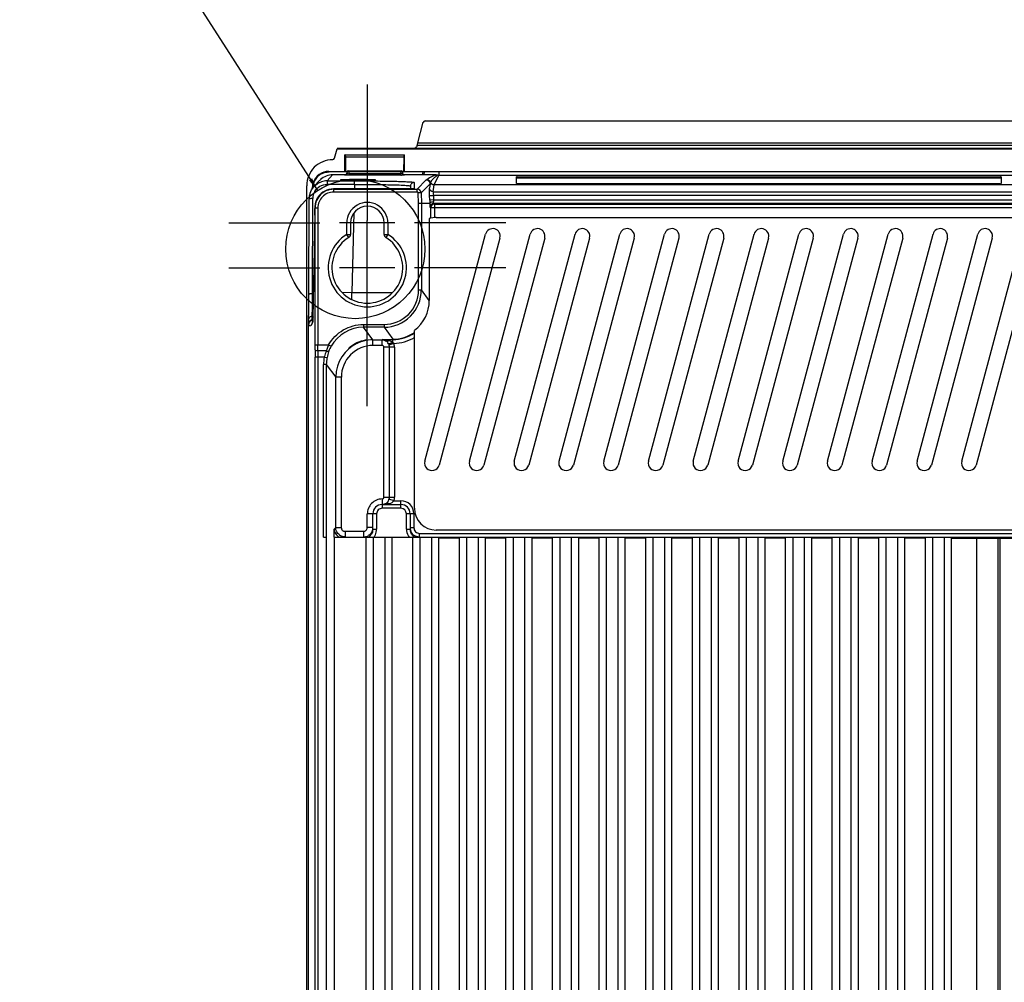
# Model space of a CAD drawing. Header units: inches. Extents: x 0 to 117, y 0 to 83.
# Tile 39 of 66: x 74 to 85, y 44 to 54. Entities that reach past the tile are written whole.
import ezdxf

# ---------------------------------------------------------------- set-up
doc = ezdxf.new("R2010")
doc.units = ezdxf.units.IN
doc.header["$LTSCALE"] = 6.431102
doc.header["$MEASUREMENT"] = 0
doc.linetypes.add('CENTER', pattern=[0.6, 0.375, -0.075, 0.075, -0.075])
doc.layers.get('0').update_dxf_attribs({"linetype": 'CONTINUOUS'})
doc.layers.add('DEFAULT_1', color=7, linetype='CENTER')
doc.styles.get("Standard").update_dxf_attribs({"font": 'txt', "width": 0.8})
doc.dimstyles.get("Standard").update_dxf_attribs({"dimtxt": 0.78125, "dimasz": 0.14, "dimexe": 0.18, "dimexo": 0.0625, "dimgap": 0.09, "dimtad": 1, "dimdec": 3, "dimzin": 4, "dimdsep": 46, "dimtxsty": 'STANDARD', "dimblk": '_FILLED', "dimblk1": '_FILLED', "dimblk2": '_FILLED', "dimcen": 0.09, "dimadec": 0, "dimazin": 0, "dimtp": 0.001, "dimtm": 0.001, "dimtfac": 1, "dimtdec": 3, "dimtofl": 0, "dimtmove": 0, "dimatfit": 3, "dimldrblk": '_FILLED', "dimfxl": 1, "dimtolj": 1, "dimtzin": 4, "dimarcsym": 0})

# ---------------------------------------------------------------- blocks, each defined once
blk = doc.blocks.new('_FILLED')
at = {"color": 0, "linetype": 'BYBLOCK'}
blk.add_solid([(0, 0), (-1, 0.143), (-1, -0.143)], dxfattribs=at)

msp = doc.modelspace()

# ---------------------------------------------------------------- linework, layer by layer
at = {"color": 7, "linetype": 'CONTINUOUS'}
for p, q in [((78.405, 53.136), (78.463, 53.352)), ((78.482, 53.366), (85.529, 53.366)), ((78.405, 53.136), (85.606, 53.136)), ((77.526, 52.972), (77.552, 53.07)), ((77.559, 53.079), (77.552, 53.07)), ((77.552, 53.07), (86.459, 53.07)), ((77.57, 53.08), (86.441, 53.08)), ((78.397, 53.108), (78.393, 53.095)), ((85.614, 53.108), (78.397, 53.108)), ((77.635, 52.833), (77.635, 53.01)), ((77.638, 53.007), (77.635, 53.01)), ((77.635, 53.01), (78.265, 53.01)), ((77.638, 53.007), (77.64, 52.988)), ((77.638, 53.007), (78.262, 53.007)), ((77.64, 52.988), (77.641, 52.831)), ((77.64, 52.988), (78.261, 52.988)), ((78.259, 52.831), (78.261, 52.988)), ((78.261, 52.988), (78.262, 53.007)), ((78.262, 53.007), (78.265, 53.01)), ((78.265, 52.833), (78.265, 53.01)), ((77.468, 52.833), (77.468, 52.828)), ((77.468, 52.833), (77.635, 52.833)), ((77.656, 52.828), (77.468, 52.828)), ((77.641, 52.831), (77.635, 52.833)), ((77.641, 52.831), (77.656, 52.831)), ((77.657, 52.829), (77.656, 52.814)), ((77.669, 52.841), (78.232, 52.841)), ((77.677, 52.829), (77.676, 52.813)), ((77.676, 52.813), (77.676, 52.794)), ((77.676, 52.813), (78.225, 52.813)), ((77.677, 52.829), (77.677, 52.841)), ((78.224, 52.829), (77.677, 52.829)), ((78.224, 52.829), (78.224, 52.841)), ((78.224, 52.829), (78.225, 52.813)), ((78.225, 52.794), (78.225, 52.813)), ((78.244, 52.829), (78.245, 52.814)), ((78.245, 52.831), (78.259, 52.831)), ((78.459, 52.828), (78.245, 52.828)), ((78.259, 52.831), (78.265, 52.833)), ((78.265, 52.833), (85.746, 52.833)), ((78.459, 52.828), (78.451, 52.797)), ((78.47, 52.797), (78.479, 52.832)), ((78.628, 52.832), (78.628, 52.797)), ((77.368, 52.737), (77.308, 52.673)), ((77.447, 52.734), (77.506, 52.797)), ((77.447, 52.734), (77.447, 52.697)), ((77.447, 52.734), (77.738, 52.734)), ((77.64, 52.797), (77.506, 52.797)), ((77.584, 52.742), (77.584, 52.742)), ((77.636, 52.795), (77.636, 52.796)), ((77.676, 52.794), (77.651, 52.794)), ((78.225, 52.794), (77.676, 52.794)), ((77.738, 52.697), (77.738, 52.734)), ((77.963, 52.742), (77.963, 52.742)), ((78.6, 52.797), (78.26, 52.797)), ((78.264, 52.796), (78.264, 52.795)), ((78.367, 52.717), (78.365, 52.65)), ((78.495, 52.743), (78.4, 52.645)), ((78.577, 52.691), (78.626, 52.794)), ((78.626, 52.794), (85.385, 52.794)), ((79.446, 52.705), (79.446, 52.776)), ((79.456, 52.776), (79.456, 52.767)), ((79.456, 52.776), (84.555, 52.776)), ((79.456, 52.767), (84.555, 52.767)), ((84.555, 52.767), (84.555, 52.776)), ((84.565, 52.776), (84.565, 52.705)), ((77.232, 27.487), (77.232, 52.682)), ((77.291, 52.652), (77.291, 52.656)), ((77.738, 52.697), (77.447, 52.697)), ((77.514, 52.648), (77.514, 52.648)), ((78.299, 52.648), (77.514, 52.648)), ((77.517, 52.616), (77.517, 52.645)), ((77.517, 52.645), (78.4, 52.645)), ((78.4, 52.616), (77.517, 52.616)), ((77.738, 52.697), (77.737, 52.648)), ((78.286, 52.648), (78.286, 52.648)), ((78.313, 52.648), (78.299, 52.648)), ((78.325, 52.648), (78.313, 52.648)), ((78.336, 52.649), (78.325, 52.648)), ((78.327, 52.679), (78.327, 52.648)), ((78.342, 52.649), (78.336, 52.649)), ((78.347, 52.649), (78.342, 52.649)), ((78.351, 52.649), (78.347, 52.649)), ((78.4, 52.616), (78.4, 52.645)), ((78.44, 52.607), (78.41, 52.606)), ((78.413, 52.494), (78.41, 52.606)), ((78.44, 52.607), (78.535, 52.704)), ((78.44, 52.607), (78.443, 52.494)), ((78.535, 52.704), (78.53, 52.656)), ((78.569, 52.619), (78.577, 52.691)), ((78.569, 52.619), (85.442, 52.619)), ((85.434, 52.691), (78.577, 52.691)), ((84.555, 52.704), (79.456, 52.704)), ((77.256, 51.542), (77.257, 52.544)), ((77.295, 51.544), (77.297, 52.547)), ((78.53, 52.579), (78.569, 52.58)), ((78.531, 52.531), (78.53, 52.579)), ((78.571, 52.533), (78.531, 52.531)), ((78.57, 52.58), (78.57, 52.533)), ((85.441, 52.58), (78.57, 52.58)), ((78.57, 52.533), (85.441, 52.533)), ((77.318, 52.45), (77.318, 52.441)), ((77.32, 51.002), (77.32, 52.45)), ((77.32, 52.448), (77.35, 52.448)), ((77.35, 52.448), (77.35, 51.002)), ((78.413, 51.582), (78.413, 52.494)), ((78.443, 52.494), (78.413, 52.494)), ((78.443, 52.494), (78.443, 51.582)), ((78.533, 52.494), (78.443, 52.494)), ((78.534, 52.454), (78.541, 52.448)), ((78.541, 52.34), (78.541, 52.448)), ((85.471, 52.448), (78.541, 52.448)), ((78.58, 52.487), (78.574, 52.493)), ((85.437, 52.493), (78.574, 52.493)), ((78.58, 52.487), (78.58, 52.347)), ((78.58, 52.487), (85.431, 52.487)), ((77.317, 52.372), (77.298, 51.289)), ((77.317, 52.371), (77.317, 52.372)), ((77.73, 52.395), (77.708, 51.555)), ((77.872, 51.789), (77.872, 52.317)), ((78.526, 52.336), (78.526, 51.47)), ((78.6, 52.347), (85.411, 52.347)), ((77.655, 52.289), (77.579, 52.289)), ((77.655, 52.169), (77.655, 52.289)), ((77.695, 52.289), (77.655, 52.289)), ((77.695, 52.289), (77.695, 52.169)), ((78.049, 52.289), (77.695, 52.289)), ((78.049, 52.169), (78.049, 52.289)), ((78.088, 52.289), (78.049, 52.289)), ((78.088, 52.289), (78.088, 52.169)), ((78.164, 52.289), (78.088, 52.289)), ((77.676, 52.136), (77.655, 52.169)), ((77.655, 52.169), (77.695, 52.169)), ((78.049, 52.169), (78.088, 52.169)), ((78.088, 52.169), (78.068, 52.136)), ((78.479, 49.775), (79.121, 52.171)), ((79.273, 52.13), (78.631, 49.734)), ((78.951, 49.775), (79.593, 52.171)), ((79.745, 52.13), (79.103, 49.734)), ((79.424, 49.775), (80.066, 52.171)), ((80.218, 52.13), (79.576, 49.734)), ((79.896, 49.775), (80.538, 52.171)), ((80.69, 52.13), (80.048, 49.734)), ((80.369, 49.775), (81.011, 52.171)), ((81.163, 52.13), (80.521, 49.734)), ((80.841, 49.775), (81.483, 52.171)), ((81.635, 52.13), (80.993, 49.734)), ((81.314, 49.775), (81.955, 52.171)), ((82.108, 52.13), (81.466, 49.734)), ((81.786, 49.775), (82.428, 52.171)), ((82.58, 52.13), (81.938, 49.734)), ((82.258, 49.775), (82.9, 52.171)), ((83.052, 52.13), (82.411, 49.734)), ((82.731, 49.775), (83.373, 52.171)), ((83.525, 52.13), (82.883, 49.734)), ((83.203, 49.775), (83.845, 52.171)), ((83.997, 52.13), (83.355, 49.734)), ((83.676, 49.775), (84.318, 52.171)), ((84.47, 52.13), (83.828, 49.734)), ((84.148, 49.775), (84.79, 52.171)), ((84.942, 52.13), (84.3, 49.734)), ((78.164, 51.817), (77.579, 51.817)), ((78.413, 51.582), (78.443, 51.582)), ((78.526, 51.47), (78.443, 51.582)), ((77.303, 51.544), (77.295, 51.544)), ((77.708, 51.555), (77.608, 51.552)), ((77.71, 51.48), (77.708, 51.555)), ((77.252, 28.357), (77.252, 51.271)), ((77.29, 51.301), (77.29, 51.305)), ((77.29, 51.298), (77.29, 51.301)), ((77.29, 51.281), (77.29, 51.298)), ((77.29, 51.27), (77.29, 51.281)), ((77.29, 51.267), (77.29, 51.27)), ((77.29, 51.258), (77.29, 51.267)), ((77.29, 51.267), (77.298, 51.267)), ((77.293, 51.253), (77.29, 51.258)), ((77.298, 51.289), (77.298, 51.277)), ((77.298, 51.277), (77.298, 51.27)), ((77.298, 51.27), (77.298, 51.264)), ((77.299, 51.3), (77.299, 51.301)), ((77.291, 51.237), (77.291, 51.236)), ((77.295, 51.25), (77.294, 51.251)), ((77.296, 51.243), (77.296, 51.241)), ((77.297, 51.251), (77.297, 51.25)), ((77.297, 51.25), (77.297, 51.249)), ((77.832, 51.218), (77.832, 51.188)), ((77.832, 51.218), (78.049, 51.218)), ((77.932, 51.056), (77.832, 51.188)), ((78.049, 51.188), (77.832, 51.188)), ((78.049, 51.218), (78.049, 51.188)), ((78.049, 51.188), (78.143, 51.063)), ((78.37, 49.278), (78.37, 51.156)), ((77.932, 50.997), (77.932, 51.056)), ((77.932, 51.056), (78.029, 51.056)), ((78.029, 51.056), (78.03, 51.058)), ((78.029, 50.997), (78.029, 51.056)), ((78.03, 51.058), (78.143, 51.058)), ((78.143, 51.028), (78.143, 51.063)), ((77.32, 51.002), (77.463, 51.002)), ((77.463, 51.002), (77.489, 50.988)), ((78.029, 50.997), (77.931, 50.997)), ((78.048, 49.396), (78.048, 50.977)), ((78.16, 50.977), (78.048, 50.977)), ((78.153, 51.018), (78.1, 51.001)), ((78.104, 50.977), (78.104, 49.396)), ((78.16, 50.977), (78.16, 49.396)), ((77.32, 29.14), (77.32, 50.873)), ((77.417, 50.873), (77.32, 50.873)), ((77.349, 50.873), (77.349, 29.14)), ((77.439, 50.938), (77.35, 50.938)), ((77.417, 50.873), (77.446, 50.868)), ((77.41, 48.974), (77.41, 50.794)), ((77.439, 50.794), (77.41, 50.794)), ((77.439, 50.794), (77.439, 29.011)), ((77.439, 50.794), (77.538, 50.662)), ((77.538, 49.074), (77.538, 50.662)), ((77.597, 50.662), (77.538, 50.662)), ((77.597, 50.662), (77.597, 49.074)), ((78.048, 49.396), (78.16, 49.396)), ((78.029, 49.376), (78.029, 49.278)), ((78.029, 49.317), (78.226, 49.317)), ((78.226, 49.278), (78.029, 49.278)), ((78.154, 49.356), (78.101, 49.373)), ((78.154, 49.356), (78.226, 49.356)), ((78.226, 49.278), (78.226, 49.356)), ((77.97, 49.219), (77.872, 49.219)), ((77.872, 49.074), (77.872, 49.218)), ((77.931, 49.057), (77.931, 49.219)), ((77.97, 49.219), (77.97, 49.057)), ((78.285, 49.057), (78.285, 49.219)), ((78.364, 49.219), (78.285, 49.219)), ((78.324, 49.219), (78.324, 49.057)), ((78.364, 49.219), (78.364, 49.072)), ((77.538, 49.074), (77.522, 49.058)), ((77.538, 49.074), (77.597, 49.074)), ((77.931, 49.074), (77.872, 49.074)), ((78.364, 49.072), (78.324, 49.072)), ((77.41, 48.974), (77.439, 48.974)), ((77.522, 48.974), (77.522, 49.058)), ((77.522, 48.974), (85.588, 48.974)), ((77.525, 28.598), (77.525, 48.974)), ((77.637, 49.035), (77.637, 48.976)), ((77.637, 49.035), (77.832, 49.035)), ((77.832, 49.035), (77.832, 48.976)), ((77.86, 28.864), (77.86, 48.974)), ((77.931, 49.057), (77.97, 49.057)), ((77.939, 28.864), (77.939, 48.974)), ((78.057, 48.974), (78.057, 28.864)), ((78.135, 28.864), (78.135, 48.974)), ((78.285, 49.057), (78.324, 49.057)), ((78.352, 28.864), (78.352, 48.974)), ((78.423, 48.974), (78.423, 49.013)), ((78.423, 49.013), (85.588, 49.013)), ((78.431, 28.864), (78.431, 48.974)), ((78.549, 48.974), (78.549, 28.864)), ((85.411, 49.047), (78.6, 49.047)), ((78.628, 28.864), (78.628, 48.974)), ((78.844, 28.864), (78.844, 48.974)), ((78.923, 28.864), (78.923, 48.974)), ((79.041, 48.974), (79.041, 28.864)), ((79.12, 28.864), (79.12, 48.974)), ((79.336, 28.864), (79.336, 48.974)), ((79.415, 28.864), (79.415, 48.974)), ((79.533, 48.974), (79.533, 28.864)), ((79.612, 28.864), (79.612, 48.974)), ((79.828, 28.864), (79.828, 48.974)), ((79.907, 28.864), (79.907, 48.974)), ((80.025, 48.974), (80.025, 28.864)), ((80.104, 28.864), (80.104, 48.974)), ((80.32, 28.864), (80.32, 48.974)), ((80.399, 28.864), (80.399, 48.974)), ((80.517, 48.974), (80.517, 28.864)), ((80.596, 28.864), (80.596, 48.974)), ((80.813, 28.864), (80.813, 48.974)), ((80.891, 28.864), (80.891, 48.974)), ((81.009, 48.974), (81.009, 28.864)), ((81.088, 28.864), (81.088, 48.974)), ((81.305, 28.864), (81.305, 48.974)), ((81.383, 28.864), (81.383, 48.974)), ((81.502, 48.974), (81.502, 28.864)), ((81.58, 28.864), (81.58, 48.974)), ((81.797, 28.864), (81.797, 48.974)), ((81.876, 28.864), (81.876, 48.974)), ((81.994, 48.974), (81.994, 28.864)), ((82.072, 28.864), (82.072, 48.974)), ((82.289, 28.864), (82.289, 48.974)), ((82.368, 28.864), (82.368, 48.974)), ((82.486, 48.974), (82.486, 28.864)), ((82.565, 28.864), (82.565, 48.974)), ((82.781, 28.864), (82.781, 48.974)), ((82.86, 28.864), (82.86, 48.974)), ((82.978, 48.974), (82.978, 28.864)), ((83.057, 28.864), (83.057, 48.974)), ((83.273, 28.864), (83.273, 48.974)), ((83.352, 28.864), (83.352, 48.974)), ((83.47, 48.974), (83.47, 28.864)), ((83.549, 28.864), (83.549, 48.974)), ((83.765, 28.864), (83.765, 48.974)), ((83.844, 28.864), (83.844, 48.974)), ((83.962, 48.974), (83.962, 28.864)), ((84.041, 28.864), (84.041, 48.974)), ((78.844, 48.963), (78.628, 48.963)), ((79.336, 48.963), (79.12, 48.963)), ((79.828, 48.963), (79.612, 48.963)), ((80.32, 48.963), (80.104, 48.963)), ((80.813, 48.963), (80.596, 48.963)), ((81.305, 48.963), (81.088, 48.963)), ((81.797, 48.963), (81.58, 48.963)), ((82.289, 48.963), (82.072, 48.963)), ((82.781, 48.963), (82.565, 48.963)), ((83.273, 48.963), (83.057, 48.963)), ((83.765, 48.963), (83.549, 48.963)), ((84.041, 48.963), (86.557, 48.963)), ((84.306, 28.348), (84.306, 48.963)), ((84.533, 34.474), (84.533, 48.963)), ((84.552, 48.963), (84.552, 34.474))]:
    msp.add_line(p, q, dxfattribs=at)
for points in [[(77.656, 52.815), (77.656, 52.814), (77.655, 52.811), (77.655, 52.808), (77.653, 52.806), (77.652, 52.804), (77.65, 52.802), (77.648, 52.8)], [(78.26, 52.797), (78.258, 52.797), (78.257, 52.798), (78.255, 52.799), (78.253, 52.8), (78.251, 52.802), (78.249, 52.804), (78.248, 52.806), (78.246, 52.808), (78.245, 52.811), (78.245, 52.814), (78.245, 52.815)], [(77.648, 52.8), (77.646, 52.799), (77.644, 52.798), (77.643, 52.797), (77.641, 52.797), (77.64, 52.797), (77.64, 52.797)], [(78.26, 52.797), (78.26, 52.797), (78.261, 52.797), (78.261, 52.797), (78.26, 52.797), (78.26, 52.797)], [(78.358, 52.649), (78.358, 52.649), (78.359, 52.649), (78.358, 52.649), (78.358, 52.649), (78.357, 52.649), (78.356, 52.649), (78.354, 52.649), (78.353, 52.649), (78.351, 52.649)], [(77.298, 51.264), (77.297, 51.259), (77.297, 51.257), (77.297, 51.255), (77.297, 51.253), (77.297, 51.252), (77.297, 51.251)], [(77.297, 51.251), (77.295, 51.245), (77.291, 51.237)]]:
    msp.add_lwpolyline(points, dxfattribs=at)
msp.add_circle((77.745, 52.014), 0.735, dxfattribs=at)
for centre, radius, start, end in [((77.507, 52.682), 0.275, 89.9766, 180.0238), ((77.467, 52.657), 0.176, 89.9682, 161.9811), ((77.467, 52.658), 0.17, 114.2806, 120.3406), ((77.468, 52.654), 0.175, 113.4619, 119.4896), ((77.669, 52.829), 0.0118, 90, 177.0011), ((78.232, 52.829), 0.0118, 2.9993, 90), ((77.469, 52.656), 0.178, 162.0242, 174.1397), ((77.468, 52.657), 0.173, 131.9782, 150.3484), ((77.47, 52.654), 0.175, 132.0926, 148.3822), ((77.466, 52.658), 0.171, 119.5098, 131.8888), ((77.469, 52.655), 0.174, 120.3656, 132.0779), ((77.507, 52.607), 0.19, 132.1041, 136.9644), ((77.447, 52.543), 0.19, 90.0568, 107.7711), ((78.225, 54.276), 1.482, 270.0038, 270.2805), ((78.264, 52.815), 0.0196, 220.8505, 240.2741), ((78.495, 52.703), 0.0394, 1.5443, 89.9562), ((78.605, 52.69), 0.0722, 156.5165, 168.156), ((78.758, 52.297), 0.524, 107.5478, 109.3362), ((80.067, 50.738), 2.519, 125.2371, 125.4666), ((77.468, 52.656), 0.177, 174.1303, 179.9955), ((77.464, 52.656), 0.169, 173.8868, 179.8935), ((77.469, 52.655), 0.175, 168.0419, 173.8915), ((77.474, 52.656), 0.178, 173.9911, 180.0022), ((77.47, 52.657), 0.175, 168.032, 173.9977), ((77.447, 52.546), 0.151, 149.9634, 179.8797), ((77.517, 52.448), 0.167, 89.9725, 180.0491), ((77.514, 52.451), 0.197, 89.9988, 144.4617), ((78.286, 55.593), 2.945, 269.9988, 270.2033), ((78.365, 52.611), 0.039, 90.0666, 101.1396), ((78.4, 52.606), 0.0394, 1.5167, 89.9845), ((77.446, 52.544), 0.189, 173.831, 179.9244), ((77.448, 52.544), 0.191, 161.8332, 173.838), ((77.872, 52.289), 0.217, 359.9865, 179.9987), ((81.11, 52.598), 2.58, 181.4754, 182.3049), ((71.484, 52.459), 5.834, 359.6459, 359.8228), ((72.582, 52.45), 4.735, 359.0457, 359.6708), ((77.52, 52.451), 0.202, 176.7978, 179.9034), ((77.872, 52.289), 0.177, 0, 180), ((78.574, 52.454), 0.0394, 90.0278, 179.9723), ((78.58, 52.448), 0.0394, 90.0299, 179.9702), ((78.6, 52.112), 0.235, 90, 108.2488), ((79.197, 52.151), 0.0787, 345, 165), ((79.669, 52.151), 0.0787, 345, 165), ((80.142, 52.151), 0.0787, 345, 165), ((80.614, 52.151), 0.0787, 345, 165), ((81.087, 52.151), 0.0787, 345, 165), ((81.559, 52.151), 0.0787, 345, 165), ((82.032, 52.151), 0.0787, 345, 165), ((82.504, 52.151), 0.0787, 345, 165), ((82.976, 52.151), 0.0787, 345, 165), ((83.449, 52.151), 0.0787, 345, 165), ((83.921, 52.151), 0.0787, 345, 165), ((84.394, 52.151), 0.0787, 345, 165), ((77.872, 51.817), 0.413, 121.588, 58.4121), ((77.872, 51.817), 0.374, 121.5881, 58.4119), ((77.655, 52.169), 0.0394, 301.5881, 360), ((78.088, 52.169), 0.0394, 180, 238.4119), ((78.049, 51.582), 0.393, 270.0012, 0.0118), ((78.049, 51.582), 0.364, 270.0204, 0.0379), ((74.277, 51.448), 3.016, 357.6274, 358.4594), ((77.288, 51.266), 0.0388, 118.9865, 124.9084), ((77.291, 51.219), 0.0389, 91.6018, 101.1941), ((75.609, 51.393), 1.683, 357.0218, 357.6234), ((77.338, 51.282), 0.0535, 212.7394, 215.5208), ((77.076, 51.318), 0.233, 339.0915, 340.8276), ((77.325, 51.273), 0.0383, 217.3401, 220.4032), ((77.832, 50.795), 0.393, 89.9896, 150.6484), ((77.932, 50.658), 0.398, 93.2305, 109.0359), ((78.143, 51.456), 0.398, 269.9927, 304.5983), ((78.143, 51.456), 0.438, 271.2396, 301.1147), ((72.479, 51.001), 4.841, 359.3907, 0.0102), ((84.157, 50.876), 6.837, 179.3799, 180.021), ((70.144, 51.001), 7.206, 359.5005, 0.0128), ((77.943, 50.784), 0.527, 159.7909, 162.9764), ((77.938, 50.786), 0.521, 155.4571, 159.8172), ((77.796, 50.815), 0.353, 150.6376, 159.3818), ((77.932, 50.663), 0.393, 113.7165, 179.9965), ((77.932, 50.662), 0.334, 90.0297, 180.0305), ((77.933, 50.655), 0.401, 109.0371, 113.4525), ((78.027, 50.977), 0.132, 0.0813, 18.3877), ((82.284, 50.875), 4.934, 179.2703, 180.0184), ((77.834, 50.794), 0.424, 169.1725, 179.9912), ((77.732, 50.802), 0.323, 165.9141, 167.2185), ((77.834, 50.794), 0.395, 169.178, 179.9938), ((77.873, 50.786), 0.434, 160.463, 169.1312), ((77.883, 50.783), 0.445, 159.4102, 160.4865), ((78.555, 49.755), 0.0787, 165, 345), ((79.027, 49.755), 0.0787, 165, 345), ((79.5, 49.755), 0.0787, 165, 345), ((79.972, 49.755), 0.0787, 165, 345), ((80.445, 49.755), 0.0787, 165, 345), ((80.917, 49.755), 0.0787, 165, 345), ((81.39, 49.755), 0.0787, 165, 345), ((81.862, 49.755), 0.0787, 165, 345), ((82.334, 49.755), 0.0787, 165, 345), ((82.807, 49.755), 0.0787, 165, 345), ((83.279, 49.755), 0.0787, 165, 345), ((83.752, 49.755), 0.0787, 165, 345), ((84.224, 49.755), 0.0787, 165, 345), ((78.028, 49.396), 0.132, 342.5862, 359.9284), ((78.029, 49.219), 0.0984, 90, 180), ((78.029, 49.219), 0.0591, 90, 180.0003), ((78.226, 49.219), 0.138, 359.9818, 89.998), ((78.226, 49.219), 0.0984, 0, 90), ((78.226, 49.219), 0.0591, 0.0012, 90), ((78.6, 49.278), 0.23, 180, 270), ((77.832, 49.074), 0.0394, 270.0023, 0.0038), ((78.423, 49.072), 0.0591, 179.9727, 269.9785), ((77.637, 49.074), 0.0989, 232.5252, 239.9816), ((77.832, 49.075), 0.0994, 277.5808, 292.4624), ((77.833, 49.073), 0.0979, 292.5404, 300.0734), ((77.833, 49.056), 0.0979, 302.6271, 309.0318), ((77.832, 49.058), 0.0993, 309.0251, 321.6686), ((77.832, 49.074), 0.0984, 337.4972, 345.0015), ((77.832, 49.057), 0.0991, 347.28, 359.9447), ((77.832, 49.057), 0.138, 323.0138, 335.3392), ((78.423, 49.057), 0.138, 208.7462, 216.9888), ((78.424, 49.057), 0.0991, 180.0546, 192.7203), ((78.424, 49.073), 0.0994, 187.5495, 202.4081), ((78.423, 49.072), 0.0984, 225.0124, 239.9728)]:
    msp.add_arc(centre, radius, start, end, dxfattribs=at)
for centre, major_axis, ratio, start_param, end_param in [((78.482, 53.346), (-0.012, 0.0157), 0.997825, -0.653447, 0.653447), ((78.403, 53.136), (0.0106, 0.0394), 0.050613, -2.342596, -1.557198), ((78.133, 51.471), (0.236, -0.315), 0.999049, 0.00203, 0.926924)]:
    msp.add_ellipse(centre, major_axis=major_axis, ratio=ratio, start_param=start_param, end_param=end_param, dxfattribs=at)
for points, knots in [([(77.559, 53.079), (77.559, 53.08), (77.563, 53.079), (77.566, 53.08), (77.568, 53.08)], [0, 0, 0, 0, 0.25108, 1, 1, 1, 1]), ([(78.37, 53.08), (78.373, 53.08), (78.382, 53.081), (78.391, 53.089), (78.393, 53.095)], [0, 0, 0, 0, 0.290198, 1, 1, 1, 1]), ([(77.656, 52.814), (77.656, 52.812), (77.667, 52.814), (77.671, 52.813), (77.676, 52.813)], [0, 0, 0, 0, 0.293309, 1, 1, 1, 1]), ([(77.677, 52.829), (77.672, 52.829), (77.665, 52.83), (77.66, 52.829), (77.657, 52.83), (77.657, 52.829)], [0, 0, 0, 0, 0.7065, 0.923063, 1, 1, 1, 1]), ([(78.244, 52.829), (78.244, 52.83), (78.241, 52.829), (78.236, 52.83), (78.229, 52.829), (78.224, 52.829)], [0, 0, 0, 0, 0.07701, 0.293644, 1, 1, 1, 1]), ([(78.225, 52.813), (78.23, 52.813), (78.234, 52.814), (78.245, 52.812), (78.245, 52.814)], [0, 0, 0, 0, 0.706621, 1, 1, 1, 1]), ([(77.963, 52.742), (77.963, 52.743), (77.956, 52.742), (77.947, 52.745), (77.929, 52.745), (77.906, 52.746), (77.877, 52.746), (77.833, 52.747), (77.773, 52.747), (77.714, 52.747), (77.669, 52.746), (77.641, 52.746), (77.618, 52.745), (77.599, 52.745), (77.591, 52.742), (77.584, 52.743), (77.584, 52.742)], [0, 0, 0, 0, 0.009983, 0.038407, 0.084646, 0.146799, 0.222467, 0.308813, 0.499993, 0.691186, 0.777557, 0.853242, 0.915345, 0.961538, 0.99004, 1, 1, 1, 1]), ([(77.584, 52.742), (77.585, 52.741), (77.591, 52.741), (77.601, 52.739), (77.619, 52.739), (77.653, 52.738), (77.705, 52.737), (77.773, 52.737), (77.841, 52.737), (77.893, 52.738), (77.927, 52.739), (77.945, 52.739), (77.956, 52.741), (77.962, 52.741), (77.963, 52.742)], [0, 0, 0, 0, 0.011952, 0.04176, 0.088677, 0.150834, 0.311203, 0.499446, 0.687783, 0.848427, 0.910705, 0.957754, 0.987834, 1, 1, 1, 1]), ([(77.641, 52.797), (77.641, 52.797), (77.639, 52.796), (77.637, 52.796), (77.636, 52.796)], [0, 0, 0, 0, 0.501994, 1, 1, 1, 1]), ([(77.636, 52.796), (77.637, 52.797), (77.639, 52.797), (77.64, 52.797), (77.641, 52.797)], [0, 0, 0, 0, 0.225378, 1, 1, 1, 1]), ([(77.651, 52.794), (77.649, 52.794), (77.644, 52.794), (77.64, 52.794), (77.637, 52.795)], [0, 0, 0, 0, 0.357733, 1, 1, 1, 1]), ([(77.649, 52.801), (77.648, 52.8), (77.646, 52.798), (77.643, 52.797), (77.641, 52.797)], [0, 0, 0, 0, 0.499076, 1, 1, 1, 1]), ([(77.738, 52.734), (77.818, 52.734), (77.935, 52.733), (78.083, 52.731), (78.177, 52.729), (78.254, 52.727), (78.307, 52.724), (78.338, 52.722), (78.353, 52.721), (78.361, 52.719), (78.367, 52.718), (78.367, 52.717)], [0, 0, 0, 0, 0.383012, 0.55585, 0.707219, 0.831346, 0.923475, 0.956372, 0.980023, 0.994418, 1, 1, 1, 1]), ([(78.264, 52.795), (78.264, 52.794), (78.26, 52.795), (78.255, 52.794), (78.244, 52.794), (78.236, 52.794), (78.232, 52.794)], [0, 0, 0, 0, 0.073641, 0.282751, 0.604005, 1, 1, 1, 1]), ([(78.252, 52.801), (78.253, 52.8), (78.255, 52.798), (78.258, 52.797), (78.259, 52.797)], [0, 0, 0, 0, 0.4994, 1, 1, 1, 1]), ([(78.259, 52.797), (78.26, 52.797), (78.262, 52.796), (78.264, 52.796), (78.264, 52.796)], [0, 0, 0, 0, 0.501626, 1, 1, 1, 1]), ([(78.26, 52.797), (78.261, 52.797), (78.262, 52.797), (78.264, 52.797), (78.264, 52.796)], [0, 0, 0, 0, 0.784107, 1, 1, 1, 1]), ([(78.367, 52.717), (78.357, 52.717), (78.336, 52.709), (78.328, 52.689), (78.327, 52.679)], [0, 0, 0, 0, 0.500062, 1, 1, 1, 1]), ([(78.495, 52.743), (78.496, 52.743), (78.498, 52.745), (78.5, 52.746), (78.502, 52.746)], [0, 0, 0, 0, 0.404918, 1, 1, 1, 1]), ([(78.585, 52.792), (78.575, 52.789), (78.545, 52.777), (78.518, 52.76), (78.502, 52.746)], [0, 0, 0, 0, 0.323034, 1, 1, 1, 1]), ([(78.539, 52.718), (78.544, 52.724), (78.556, 52.739), (78.575, 52.766), (78.595, 52.782), (78.605, 52.79)], [0, 0, 0, 0, 0.229151, 0.592814, 1, 1, 1, 1]), ([(78.614, 52.796), (78.616, 52.795), (78.619, 52.794), (78.623, 52.795), (78.624, 52.795)], [0, 0, 0, 0, 0.627863, 1, 1, 1, 1]), ([(79.456, 52.776), (79.454, 52.776), (79.453, 52.776), (79.447, 52.776), (79.449, 52.776), (79.449, 52.776)], [0, 0, 0, 0, 0.693096, 0.869163, 1, 1, 1, 1]), ([(84.555, 52.767), (84.557, 52.767), (84.558, 52.766), (84.564, 52.766), (84.562, 52.766), (84.562, 52.766)], [0, 0, 0, 0, 0.693096, 0.869163, 1, 1, 1, 1]), ([(84.565, 52.776), (84.565, 52.776), (84.561, 52.776), (84.559, 52.776), (84.557, 52.776)], [0, 0, 0, 0, 0.244748, 1, 1, 1, 1]), ([(77.738, 52.697), (77.813, 52.697), (77.923, 52.696), (78.062, 52.694), (78.15, 52.692), (78.222, 52.69), (78.271, 52.687), (78.3, 52.684), (78.315, 52.683), (78.322, 52.681), (78.327, 52.68), (78.327, 52.679)], [0, 0, 0, 0, 0.382886, 0.555648, 0.706919, 0.83092, 0.922999, 0.955952, 0.979794, 0.994348, 1, 1, 1, 1]), ([(78.365, 52.65), (78.365, 52.648), (78.355, 52.651), (78.344, 52.648), (78.321, 52.649), (78.306, 52.648), (78.297, 52.648)], [0, 0, 0, 0, 0.074643, 0.286218, 0.608006, 1, 1, 1, 1]), ([(78.41, 52.606), (78.41, 52.608), (78.41, 52.613), (78.404, 52.614), (78.402, 52.613)], [0, 0, 0, 0, 0.536563, 1, 1, 1, 1]), ([(78.53, 52.579), (78.53, 52.588), (78.53, 52.614), (78.528, 52.639), (78.53, 52.656)], [0, 0, 0, 0, 0.343057, 1, 1, 1, 1]), ([(78.569, 52.619), (78.559, 52.619), (78.539, 52.626), (78.53, 52.646), (78.53, 52.656)], [0, 0, 0, 0, 0.503123, 1, 1, 1, 1]), ([(78.569, 52.619), (78.569, 52.617), (78.569, 52.604), (78.569, 52.591), (78.57, 52.58)], [0, 0, 0, 0, 0.126008, 1, 1, 1, 1]), ([(79.446, 52.705), (79.446, 52.704), (79.451, 52.705), (79.452, 52.704), (79.454, 52.704)], [0, 0, 0, 0, 0.244748, 1, 1, 1, 1]), ([(84.555, 52.704), (84.557, 52.704), (84.558, 52.704), (84.564, 52.704), (84.562, 52.705), (84.562, 52.705)], [0, 0, 0, 0, 0.693096, 0.869163, 1, 1, 1, 1]), ([(77.297, 52.547), (77.291, 52.547), (77.282, 52.546), (77.269, 52.546), (77.263, 52.545), (77.257, 52.545), (77.257, 52.544)], [0, 0, 0, 0, 0.398508, 0.705462, 0.913754, 1, 1, 1, 1]), ([(78.533, 52.494), (78.533, 52.497), (78.541, 52.511), (78.559, 52.513), (78.572, 52.514)], [0, 0, 0, 0, 0.17084, 1, 1, 1, 1]), ([(78.574, 52.493), (78.572, 52.494), (78.574, 52.503), (78.572, 52.509), (78.572, 52.514)], [0, 0, 0, 0, 0.28394, 1, 1, 1, 1]), ([(78.533, 52.494), (78.533, 52.484), (78.535, 52.472), (78.532, 52.457), (78.534, 52.454)], [0, 0, 0, 0, 0.716852, 1, 1, 1, 1]), ([(77.252, 51.271), (77.252, 51.288), (77.255, 51.378), (77.256, 51.468), (77.256, 51.542)], [0, 0, 0, 0, 0.182804, 1, 1, 1, 1]), ([(77.256, 51.542), (77.256, 51.543), (77.262, 51.542), (77.268, 51.544), (77.281, 51.544), (77.29, 51.544), (77.295, 51.544)], [0, 0, 0, 0, 0.086344, 0.294641, 0.601467, 1, 1, 1, 1]), ([(77.292, 51.367), (77.293, 51.38), (77.294, 51.439), (77.295, 51.498), (77.295, 51.544)], [0, 0, 0, 0, 0.220793, 1, 1, 1, 1]), ([(77.708, 51.555), (77.748, 51.555), (77.892, 51.555), (78.035, 51.555), (78.139, 51.556)], [0, 0, 0, 0, 0.278315, 1, 1, 1, 1]), ([(77.299, 51.3), (77.298, 51.293), (77.298, 51.274), (77.298, 51.255), (77.296, 51.243)], [0, 0, 0, 0, 0.362779, 1, 1, 1, 1]), ([(77.252, 51.219), (77.255, 51.213), (77.264, 51.198), (77.278, 51.207), (77.281, 51.211)], [0, 0, 0, 0, 0.562824, 1, 1, 1, 1]), ([(77.281, 51.211), (77.282, 51.212), (77.287, 51.22), (77.291, 51.228), (77.294, 51.235)], [0, 0, 0, 0, 0.201498, 1, 1, 1, 1]), ([(77.463, 51.002), (77.5, 51.066), (77.608, 51.178), (77.758, 51.217), (77.832, 51.218)], [0, 0, 0, 0, 0.499994, 1, 1, 1, 1]), ([(77.872, 51.055), (77.872, 51.054), (77.868, 51.054), (77.863, 51.052), (77.853, 51.05), (77.835, 51.045), (77.808, 51.037), (77.786, 51.028), (77.774, 51.023)], [0, 0, 0, 0, 0.021789, 0.08067, 0.175079, 0.300827, 0.624674, 1, 1, 1, 1]), ([(77.803, 51.043), (77.807, 51.044), (77.82, 51.048), (77.834, 51.051), (77.844, 51.053)], [0, 0, 0, 0, 0.275893, 1, 1, 1, 1]), ([(77.844, 51.053), (77.851, 51.054), (77.86, 51.056), (77.868, 51.055), (77.872, 51.056), (77.872, 51.055)], [0, 0, 0, 0, 0.739777, 0.932856, 1, 1, 1, 1]), ([(78.03, 51.058), (78.041, 51.057), (78.055, 51.053), (78.068, 51.046), (78.071, 51.043)], [0, 0, 0, 0, 0.729276, 1, 1, 1, 1]), ([(78.103, 51.048), (78.1, 51.046), (78.09, 51.041), (78.078, 51.04), (78.071, 51.043)], [0, 0, 0, 0, 0.304215, 1, 1, 1, 1]), ([(77.35, 50.938), (77.346, 50.938), (77.336, 50.939), (77.321, 50.943), (77.32, 50.95)], [0, 0, 0, 0, 0.342297, 1, 1, 1, 1]), ([(77.774, 51.023), (77.761, 51.017), (77.738, 51.006), (77.711, 50.99), (77.694, 50.978), (77.684, 50.971), (77.68, 50.969), (77.675, 50.965), (77.675, 50.966)], [0, 0, 0, 0, 0.358213, 0.677375, 0.809545, 0.913623, 0.979536, 1, 1, 1, 1]), ([(77.675, 50.966), (77.675, 50.967), (77.679, 50.97), (77.687, 50.979), (77.697, 50.987), (77.704, 50.992)], [0, 0, 0, 0, 0.091999, 0.306703, 1, 1, 1, 1]), ([(77.704, 50.992), (77.711, 50.997), (77.741, 51.018), (77.776, 51.034), (77.803, 51.043)], [0, 0, 0, 0, 0.224906, 1, 1, 1, 1]), ([(78.048, 50.977), (78.048, 50.982), (78.044, 50.992), (78.034, 50.996), (78.029, 50.997)], [0, 0, 0, 0, 0.499995, 1, 1, 1, 1]), ([(78.143, 51.028), (78.134, 51.024), (78.118, 51.018), (78.101, 51.013), (78.095, 51.014)], [0, 0, 0, 0, 0.607813, 1, 1, 1, 1]), ([(77.439, 50.938), (77.442, 50.937), (77.451, 50.935), (77.464, 50.934), (77.466, 50.939)], [0, 0, 0, 0, 0.37168, 1, 1, 1, 1]), ([(78.029, 49.376), (78.034, 49.376), (78.044, 49.38), (78.048, 49.391), (78.048, 49.396)], [0, 0, 0, 0, 0.499971, 1, 1, 1, 1]), ([(78.029, 49.376), (77.989, 49.376), (77.905, 49.342), (77.872, 49.258), (77.872, 49.218)], [0, 0, 0, 0, 0.500005, 1, 1, 1, 1]), ([(78.07, 49.329), (78.081, 49.336), (78.093, 49.352), (78.099, 49.368), (78.101, 49.373)], [0, 0, 0, 0, 0.731315, 1, 1, 1, 1]), ([(78.102, 49.325), (78.099, 49.327), (78.089, 49.332), (78.077, 49.333), (78.07, 49.329)], [0, 0, 0, 0, 0.300357, 1, 1, 1, 1]), ([(77.597, 49.074), (77.597, 49.064), (77.606, 49.043), (77.627, 49.035), (77.637, 49.035)], [0, 0, 0, 0, 0.499993, 1, 1, 1, 1]), ([(77.522, 49.058), (77.523, 49.042), (77.533, 49.007), (77.56, 48.982), (77.576, 48.974)], [0, 0, 0, 0, 0.465857, 1, 1, 1, 1])]:
    msp.add_open_spline(points, degree=3, knots=knots, dxfattribs=at)
for points in [[(77.507, 52.958), (77.515, 52.958), (77.524, 52.964), (77.526, 52.972)], [(77.397, 52.813), (77.419, 52.823), (77.444, 52.828), (77.468, 52.828)], [(77.468, 52.83), (77.444, 52.83), (77.42, 52.825), (77.398, 52.815)], [(77.636, 52.795), (77.646, 52.795), (77.656, 52.805), (77.656, 52.814)], [(77.656, 52.815), (77.656, 52.81), (77.653, 52.804), (77.649, 52.801)], [(78.245, 52.815), (78.245, 52.81), (78.248, 52.804), (78.252, 52.801)], [(78.245, 52.814), (78.245, 52.809), (78.247, 52.805), (78.249, 52.802)], [(77.317, 52.742), (77.308, 52.727), (77.302, 52.709), (77.298, 52.692)], [(77.3, 52.693), (77.303, 52.71), (77.31, 52.727), (77.319, 52.743)], [(77.308, 52.673), (77.33, 52.697), (77.358, 52.715), (77.389, 52.725)], [(77.506, 52.797), (77.461, 52.797), (77.413, 52.779), (77.379, 52.748)], [(78.255, 52.798), (78.258, 52.796), (78.261, 52.795), (78.264, 52.795)], [(78.502, 52.746), (78.517, 52.746), (78.535, 52.733), (78.539, 52.718)], [(78.577, 52.691), (78.561, 52.691), (78.544, 52.704), (78.539, 52.718)], [(78.6, 52.797), (78.604, 52.797), (78.614, 52.797), (78.611, 52.796)], [(77.267, 52.603), (77.275, 52.629), (77.29, 52.654), (77.308, 52.673)], [(77.317, 52.622), (77.33, 52.644), (77.349, 52.664), (77.372, 52.677)], [(77.372, 52.677), (77.394, 52.69), (77.421, 52.697), (77.447, 52.697)], [(77.517, 52.645), (77.469, 52.645), (77.418, 52.625), (77.383, 52.592)], [(77.354, 52.566), (77.333, 52.536), (77.32, 52.499), (77.318, 52.462)], [(77.383, 52.592), (77.345, 52.556), (77.32, 52.501), (77.32, 52.448)], [(78.57, 52.533), (78.571, 52.527), (78.571, 52.521), (78.572, 52.515)], [(77.266, 51.298), (77.258, 51.292), (77.252, 51.281), (77.252, 51.271)], [(77.256, 51.247), (77.263, 51.258), (77.277, 51.267), (77.29, 51.267)], [(77.29, 51.305), (77.283, 51.305), (77.276, 51.303), (77.27, 51.3)], [(77.283, 51.257), (77.279, 51.256), (77.275, 51.255), (77.271, 51.252)], [(77.252, 51.228), (77.252, 51.234), (77.253, 51.241), (77.256, 51.247)], [(77.261, 51.244), (77.255, 51.237), (77.252, 51.228), (77.252, 51.219)], [(77.271, 51.252), (77.267, 51.25), (77.264, 51.247), (77.261, 51.244)], [(77.932, 51.056), (77.924, 51.056), (77.917, 51.056), (77.91, 51.055)], [(78.029, 51.056), (78.043, 51.056), (78.059, 51.051), (78.071, 51.043)], [(78.103, 51.048), (78.079, 51.055), (78.055, 51.057), (78.03, 51.058)], [(78.103, 51.048), (78.117, 51.044), (78.132, 51.038), (78.143, 51.028)], [(78.143, 51.063), (78.222, 51.063), (78.305, 51.089), (78.37, 51.134)], [(78.095, 51.014), (78.089, 51.026), (78.081, 51.036), (78.071, 51.043)], [(78.095, 51.014), (78.097, 51.01), (78.099, 51.006), (78.1, 51.001)], [(78.1, 51.001), (78.103, 50.993), (78.105, 50.985), (78.102, 50.978)], [(78.143, 51.028), (78.147, 51.025), (78.15, 51.022), (78.152, 51.018)], [(77.439, 50.938), (77.431, 50.919), (77.424, 50.9), (77.419, 50.881)], [(78.104, 49.396), (78.104, 49.388), (78.104, 49.38), (78.099, 49.374)], [(78.07, 49.329), (78.059, 49.321), (78.044, 49.317), (78.03, 49.317)], [(78.102, 49.325), (78.081, 49.32), (78.06, 49.318), (78.039, 49.317)], [(78.154, 49.356), (78.141, 49.341), (78.121, 49.33), (78.102, 49.325)], [(77.577, 48.996), (77.554, 49.014), (77.538, 49.045), (77.538, 49.074)], [(77.637, 48.976), (77.62, 48.976), (77.602, 48.98), (77.587, 48.989)], [(77.923, 49.036), (77.915, 49.017), (77.9, 48.999), (77.882, 48.989)], [(77.928, 49.035), (77.925, 49.021), (77.919, 49.007), (77.91, 48.996)], [(77.958, 48.999), (77.966, 49.017), (77.97, 49.037), (77.97, 49.057)], [(78.285, 49.057), (78.285, 49.034), (78.291, 49.011), (78.302, 48.991)], [(78.345, 48.997), (78.336, 49.008), (78.33, 49.021), (78.327, 49.035)], [(78.353, 49.003), (78.344, 49.012), (78.337, 49.023), (78.332, 49.035)], [(78.37, 48.974), (78.36, 48.98), (78.352, 48.988), (78.345, 48.997)], [(78.41, 48.975), (78.397, 48.977), (78.385, 48.981), (78.374, 48.987)]]:
    msp.add_open_spline(points, degree=3, dxfattribs=at)
at = {"layer": 'DEFAULT_1', "color": 7, "linetype": 'CENTER'}
for p, q in [((77.872, 53.751), (77.872, 52.317)), ((76.41, 52.289), (77.372, 52.289)), ((79.333, 52.289), (78.372, 52.289)), ((76.41, 51.817), (77.372, 51.817)), ((77.872, 50.355), (77.872, 51.789)), ((79.333, 51.817), (78.372, 51.817))]:
    msp.add_line(p, q, dxfattribs=at)

# ---------------------------------------------------------------- leaders
at = {"color": 7, "linetype": 'CONTINUOUS'}
msp.add_leader([(77.348, 52.632), (75.452, 55.584), (74.202, 55.584)], dimstyle='STANDARD', override={"dimtad": 0}, dxfattribs=at)

doc.saveas('drawing.dxf')
